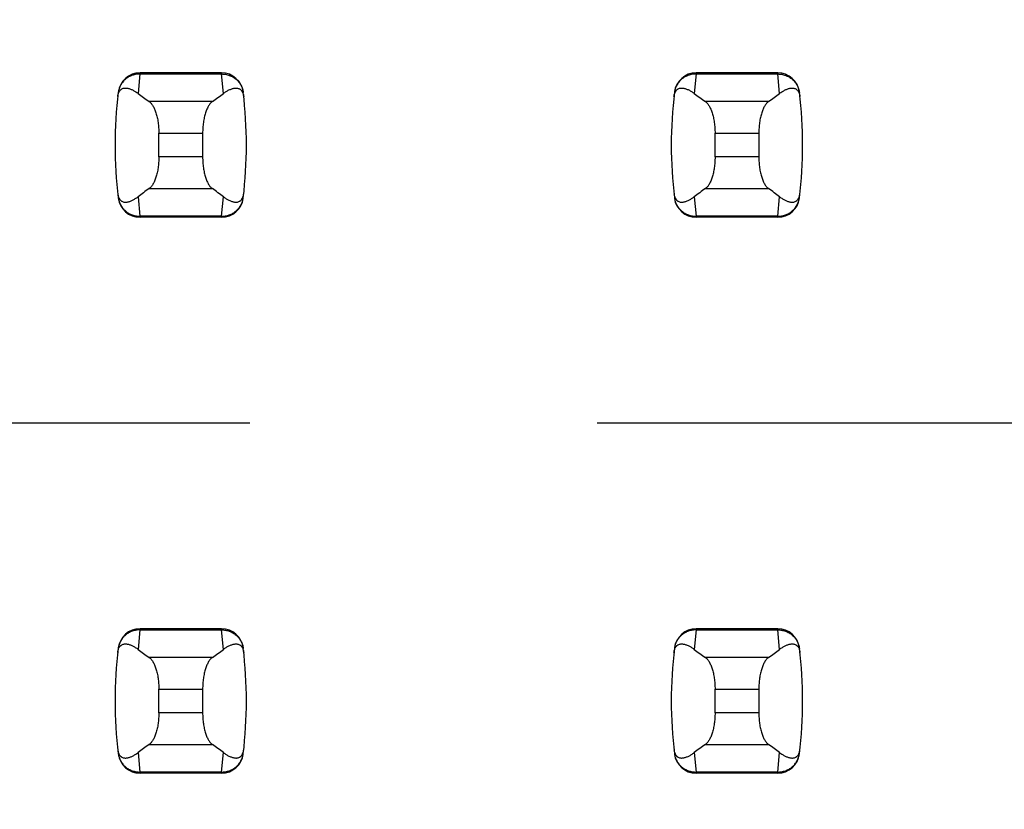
# Model space of a CAD drawing. Header units: inches. Extents: x 0.2 to 16.8, y 0.2 to 10.8.
# Tile 34 of 77: x 3.644 to 3.822, y 5.396 to 5.538. Entities that reach past the tile are written whole.
import ezdxf

# ---------------------------------------------------------------- set-up
doc = ezdxf.new("R2010")
doc.units = ezdxf.units.IN
doc.header["$LTSCALE"] = 0.935
doc.header["$MEASUREMENT"] = 0
doc.linetypes.add('CENTER', pattern=[0.6, 0.375, -0.075, 0.075, -0.075])
doc.layers.get('0').update_dxf_attribs({"linetype": 'CONTINUOUS'})
doc.layers.add('02___PRT_ALL_AXES', color=7, linetype='CONTINUOUS')
doc.layers.add('DIMENSIONS', color=7, linetype='CONTINUOUS')
doc.styles.get("Standard").update_dxf_attribs({"font": 'txt', "width": 0.8})
doc.dimstyles.new('DIMSTYLE_1', dxfattribs={"dimtxt": 0.125, "dimasz": 0.18, "dimexe": 0.18, "dimexo": 0.0625, "dimgap": 0.09, "dimtad": 0, "dimtih": 1, "dimtoh": 1, "dimzin": 4, "dimdsep": 46, "dimtxsty": 'STANDARD', "dimblk": '_FILLED', "dimblk1": '_FILLED', "dimblk2": '_FILLED', "dimcen": 0.09, "dimadec": 0, "dimazin": 0, "dimtp": 0.01, "dimtm": 0.01, "dimtfac": 1, "dimtofl": 0, "dimtmove": 0, "dimatfit": 3, "dimldrblk": '_FILLED', "dimfxl": 1, "dimtolj": 1, "dimtzin": 4, "dimarcsym": 0})

# ---------------------------------------------------------------- blocks, each defined once
blk = doc.blocks.new('*D16')
at = {"layer": 'DIMENSIONS', "color": 2, "linetype": 'CONTINUOUS'}
blk.add_line((3.6858398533, 5.4657078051), (3.025428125, 5.4657078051), dxfattribs=at)
at = {"layer": 'DIMENSIONS', "color": 2, "linetype": 'CONTINUOUS', "insert": (2.962928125, 5.5282078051), "char_height": 0.125, "width": 1.125, "attachment_point": 3, "line_spacing_factor": 0.9}
blk.add_mtext('2.30{\\Ftxt.shx;\\W1.000000;\\H0.125000; }[58.5]', dxfattribs=at)
blk = doc.blocks.new('_FILLED')
at = {"color": 0, "linetype": 'BYBLOCK'}
blk.add_solid([(0, 0), (-1, 0.1736111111), (-1, -0.1736111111)], dxfattribs=at)

msp = doc.modelspace()

# ---------------------------------------------------------------- linework, layer by layer
at = {"color": 9, "linetype": 'CONTINUOUS'}
for p, q in [((3.6661160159, 5.528700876), (3.6661078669, 5.5284996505)), ((3.6807638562, 5.528700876), (3.6807720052, 5.5284996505)), ((3.7661160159, 5.528700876), (3.7661078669, 5.5284996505)), ((3.7807638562, 5.528700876), (3.7807720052, 5.5284996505)), ((3.6661078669, 5.5284996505), (3.6657673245, 5.5249971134)), ((3.6661078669, 5.5284996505), (3.6807720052, 5.5284996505)), ((3.6811125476, 5.5249971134), (3.6807720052, 5.5284996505)), ((3.7661078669, 5.5284996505), (3.7657673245, 5.5249971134)), ((3.7661078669, 5.5284996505), (3.7807720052, 5.5284996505)), ((3.7811125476, 5.5249971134), (3.7807720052, 5.5284996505)), ((3.6791194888, 5.5235441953), (3.6677603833, 5.5235441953)), ((3.7791194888, 5.5235441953), (3.7677603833, 5.5235441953)), ((3.6695029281, 5.5178399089), (3.6773769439, 5.5178399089)), ((3.7695029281, 5.5178399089), (3.7773769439, 5.5178399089)), ((3.6773769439, 5.5135775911), (3.6695029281, 5.5135775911)), ((3.7773769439, 5.5135775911), (3.7695029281, 5.5135775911)), ((3.6677603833, 5.5078733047), (3.6791194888, 5.5078733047)), ((3.7677603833, 5.5078733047), (3.7791194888, 5.5078733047)), ((3.6657673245, 5.5064203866), (3.6661078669, 5.5029178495)), ((3.6807720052, 5.5029178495), (3.6811125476, 5.5064203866)), ((3.7657673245, 5.5064203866), (3.7661078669, 5.5029178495)), ((3.7807720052, 5.5029178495), (3.7811125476, 5.5064203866)), ((3.6661078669, 5.5029178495), (3.6661160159, 5.502716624)), ((3.6807720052, 5.5029178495), (3.6661078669, 5.5029178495)), ((3.6807720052, 5.5029178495), (3.6807638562, 5.502716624)), ((3.7661078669, 5.5029178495), (3.7661160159, 5.502716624)), ((3.7807720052, 5.5029178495), (3.7661078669, 5.5029178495)), ((3.7807720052, 5.5029178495), (3.7807638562, 5.502716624)), ((3.6661078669, 5.4284996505), (3.6657673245, 5.4249971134)), ((3.6661160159, 5.428700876), (3.6661078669, 5.4284996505)), ((3.6661078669, 5.4284996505), (3.6807720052, 5.4284996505)), ((3.6807638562, 5.428700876), (3.6807720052, 5.4284996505)), ((3.6811125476, 5.4249971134), (3.6807720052, 5.4284996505)), ((3.7661078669, 5.4284996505), (3.7657673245, 5.4249971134)), ((3.7661160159, 5.428700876), (3.7661078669, 5.4284996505)), ((3.7661078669, 5.4284996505), (3.7807720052, 5.4284996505)), ((3.7807638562, 5.428700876), (3.7807720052, 5.4284996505)), ((3.7811125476, 5.4249971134), (3.7807720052, 5.4284996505)), ((3.6791194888, 5.4235441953), (3.6677603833, 5.4235441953)), ((3.7791194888, 5.4235441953), (3.7677603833, 5.4235441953)), ((3.6695029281, 5.4178399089), (3.6773769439, 5.4178399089)), ((3.7695029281, 5.4178399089), (3.7773769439, 5.4178399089)), ((3.6773769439, 5.4135775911), (3.6695029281, 5.4135775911)), ((3.7773769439, 5.4135775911), (3.7695029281, 5.4135775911)), ((3.6677603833, 5.4078733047), (3.6791194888, 5.4078733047)), ((3.7677603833, 5.4078733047), (3.7791194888, 5.4078733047)), ((3.6657673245, 5.4064203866), (3.6661078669, 5.4029178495)), ((3.6807720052, 5.4029178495), (3.6811125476, 5.4064203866)), ((3.7657673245, 5.4064203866), (3.7661078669, 5.4029178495)), ((3.7807720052, 5.4029178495), (3.7811125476, 5.4064203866)), ((3.6661078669, 5.4029178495), (3.6661160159, 5.402716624)), ((3.6807720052, 5.4029178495), (3.6661078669, 5.4029178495)), ((3.6807720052, 5.4029178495), (3.6807638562, 5.402716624)), ((3.7807720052, 5.4029178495), (3.7661078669, 5.4029178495)), ((3.7661078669, 5.4029178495), (3.7661160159, 5.402716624)), ((3.7807720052, 5.4029178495), (3.7807638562, 5.402716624))]:
    msp.add_line(p, q, dxfattribs=at)
at = {"color": 7, "linetype": 'CONTINUOUS'}
for p, q in [((3.6807638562, 5.528700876), (3.6661160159, 5.528700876)), ((3.7807638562, 5.528700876), (3.7661160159, 5.528700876)), ((3.6622079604, 5.5252404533), (3.6621993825, 5.5251698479)), ((3.6846804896, 5.5251698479), (3.6846719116, 5.5252404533)), ((3.7622079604, 5.5252404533), (3.7621993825, 5.5251698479)), ((3.7846804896, 5.5251698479), (3.7846719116, 5.5252404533)), ((3.6695029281, 5.5135775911), (3.6695029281, 5.5178399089)), ((3.6773769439, 5.5178399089), (3.6773769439, 5.5135775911)), ((3.7695029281, 5.5135775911), (3.7695029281, 5.5178399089)), ((3.7773769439, 5.5178399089), (3.7773769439, 5.5135775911)), ((3.6621993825, 5.5062476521), (3.6622079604, 5.5061770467)), ((3.6846719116, 5.5061770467), (3.6846804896, 5.5062476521)), ((3.7621993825, 5.5062476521), (3.7622079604, 5.5061770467)), ((3.7846719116, 5.5061770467), (3.7846804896, 5.5062476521)), ((3.6807638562, 5.502716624), (3.6661160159, 5.502716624)), ((3.7807638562, 5.502716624), (3.7661160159, 5.502716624)), ((3.6807638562, 5.428700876), (3.6661160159, 5.428700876)), ((3.7807638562, 5.428700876), (3.7661160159, 5.428700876)), ((3.6622079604, 5.4252404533), (3.6621993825, 5.4251698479)), ((3.6846804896, 5.4251698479), (3.6846719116, 5.4252404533)), ((3.7622079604, 5.4252404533), (3.7621993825, 5.4251698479)), ((3.7846804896, 5.4251698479), (3.7846719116, 5.4252404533)), ((3.6695029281, 5.4135775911), (3.6695029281, 5.4178399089)), ((3.6773769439, 5.4178399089), (3.6773769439, 5.4135775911)), ((3.7695029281, 5.4135775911), (3.7695029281, 5.4178399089)), ((3.7773769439, 5.4178399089), (3.7773769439, 5.4135775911)), ((3.6621993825, 5.4062476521), (3.6622079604, 5.4061770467)), ((3.6846719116, 5.4061770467), (3.6846804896, 5.4062476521)), ((3.7621993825, 5.4062476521), (3.7622079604, 5.4061770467)), ((3.7846719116, 5.4061770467), (3.7846804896, 5.4062476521)), ((3.6807638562, 5.402716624), (3.6661160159, 5.402716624)), ((3.7807638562, 5.402716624), (3.7661160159, 5.402716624))]:
    msp.add_line(p, q, dxfattribs=at)
for centre, radius, start, end in [((3.6661160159, 5.5247638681), 0.0039370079, 90, 173.0471431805), ((3.6807638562, 5.5247638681), 0.0039370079, 6.9528568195, 90), ((3.7661160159, 5.5247638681), 0.0039370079, 90, 173.0471431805), ((3.7807638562, 5.5247638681), 0.0039370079, 6.9528568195, 90), ((3.7403690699, 5.51570875), 0.0787401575, 173.0988974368, 186.9011025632), ((3.6065108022, 5.51570875), 0.0787401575, 353.0988974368, 6.9011025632), ((3.8403690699, 5.51570875), 0.0787401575, 173.0988974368, 186.9011025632), ((3.7065108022, 5.51570875), 0.0787401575, 353.0988974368, 6.9011025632), ((3.6661160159, 5.5066536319), 0.0039370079, 186.9528568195, 270), ((3.6807638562, 5.5066536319), 0.0039370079, 270, 353.0471431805), ((3.7661160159, 5.5066536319), 0.0039370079, 186.9528568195, 270), ((3.7807638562, 5.5066536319), 0.0039370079, 270, 353.0471431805), ((3.6661160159, 5.4247638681), 0.0039370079, 90, 173.0471431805), ((3.6807638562, 5.4247638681), 0.0039370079, 6.9528568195, 90), ((3.7661160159, 5.4247638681), 0.0039370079, 90, 173.0471431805), ((3.7807638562, 5.4247638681), 0.0039370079, 6.9528568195, 90), ((3.7403690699, 5.41570875), 0.0787401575, 173.0988974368, 186.9011025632), ((3.6065108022, 5.41570875), 0.0787401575, 353.0988974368, 6.9011025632), ((3.8403690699, 5.41570875), 0.0787401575, 173.0988974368, 186.9011025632), ((3.7065108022, 5.41570875), 0.0787401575, 353.0988974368, 6.9011025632), ((3.6661160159, 5.4066536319), 0.0039370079, 186.9528568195, 270), ((3.6807638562, 5.4066536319), 0.0039370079, 270, 353.0471431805), ((3.7661160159, 5.4066536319), 0.0039370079, 186.9528568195, 270), ((3.7807638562, 5.4066536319), 0.0039370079, 270, 353.0471431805)]:
    msp.add_arc(centre, radius, start, end, dxfattribs=at)
for centre, major_axis, start_param, end_param in [((3.8515085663, 5.5424658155), (0.1968503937, 0), -2.8040324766, -2.7746840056), ((3.4953713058, 5.5424658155), (0.1968503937, 0), -0.366908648, -0.3375601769), ((3.9515085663, 5.5424658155), (0.1968503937, 0), -2.8040324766, -2.7746840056), ((3.5953713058, 5.5424658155), (0.1968503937, 0), -0.366908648, -0.3375601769), ((3.8515085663, 5.4889516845), (0.1968503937, -0), 2.7746840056, 2.8040324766), ((3.4953713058, 5.4889516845), (0.1968503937, -0), 0.3375601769, 0.366908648), ((3.9515085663, 5.4889516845), (0.1968503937, -0), 2.7746840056, 2.8040324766), ((3.5953713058, 5.4889516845), (0.1968503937, -0), 0.3375601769, 0.366908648), ((3.8515085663, 5.4424658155), (0.1968503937, 0), -2.8040324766, -2.7746840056), ((3.4953713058, 5.4424658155), (0.1968503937, 0), -0.366908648, -0.3375601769), ((3.9515085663, 5.4424658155), (0.1968503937, 0), -2.8040324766, -2.7746840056), ((3.5953713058, 5.4424658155), (0.1968503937, 0), -0.366908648, -0.3375601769), ((3.8515085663, 5.3889516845), (0.1968503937, -0), 2.7746840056, 2.8040324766), ((3.4953713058, 5.3889516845), (0.1968503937, -0), 0.3375601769, 0.366908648), ((3.9515085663, 5.3889516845), (0.1968503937, -0), 2.7746840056, 2.8040324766), ((3.5953713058, 5.3889516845), (0.1968503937, -0), 0.3375601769, 0.366908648)]:
    msp.add_ellipse(centre, major_axis=major_axis, ratio=0.2679491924, start_param=start_param, end_param=end_param, dxfattribs=at)
at = {"color": 9, "linetype": 'CONTINUOUS'}
for points, knots in [([(3.6661078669, 5.5284996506), (3.6658700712, 5.5285006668), (3.6653941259, 5.528460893), (3.6647033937, 5.5282797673), (3.6640578, 5.5279821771), (3.6634786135, 5.5275766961), (3.662988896, 5.5270725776), (3.6626016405, 5.5264908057), (3.6623284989, 5.525850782), (3.6622278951, 5.5253981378), (3.6621993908, 5.5251699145)], [0, 0, 0, 0, 0.1271704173, 0.2539001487, 0.3800501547, 0.505356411, 0.6298526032, 0.7537175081, 0.877001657, 1, 1, 1, 1]), ([(3.6807720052, 5.5284996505), (3.6810097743, 5.5285015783), (3.68148596, 5.5284620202), (3.682176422, 5.5282795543), (3.6828220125, 5.5279819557), (3.6834013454, 5.5275767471), (3.6838908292, 5.5270724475), (3.6842780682, 5.5264906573), (3.6845524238, 5.5258510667), (3.6846528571, 5.5253981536), (3.6846804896, 5.5251698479)], [0, 0, 0, 0, 0.1271521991, 0.2539158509, 0.3800860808, 0.5053558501, 0.629815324, 0.7537012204, 0.8770215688, 1, 1, 1, 1]), ([(3.7661078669, 5.5284996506), (3.7658700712, 5.5285006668), (3.7653941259, 5.528460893), (3.7647033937, 5.5282797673), (3.7640578, 5.5279821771), (3.7634786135, 5.5275766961), (3.762988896, 5.5270725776), (3.7626016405, 5.5264908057), (3.7623284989, 5.525850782), (3.7622278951, 5.5253981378), (3.7621993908, 5.5251699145)], [0, 0, 0, 0, 0.1271704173, 0.2539001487, 0.3800501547, 0.505356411, 0.6298526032, 0.7537175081, 0.877001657, 1, 1, 1, 1]), ([(3.7807720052, 5.5284996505), (3.7810097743, 5.5285015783), (3.78148596, 5.5284620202), (3.782176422, 5.5282795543), (3.7828220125, 5.5279819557), (3.7834013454, 5.5275767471), (3.7838908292, 5.5270724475), (3.7842780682, 5.5264906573), (3.7845524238, 5.5258510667), (3.7846528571, 5.5253981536), (3.7846804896, 5.5251698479)], [0, 0, 0, 0, 0.1271521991, 0.2539158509, 0.3800860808, 0.5053558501, 0.629815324, 0.7537012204, 0.8770215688, 1, 1, 1, 1]), ([(3.6621993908, 5.5062475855), (3.6622279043, 5.5060193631), (3.6623285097, 5.5055667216), (3.6626016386, 5.5049266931), (3.6629888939, 5.504344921), (3.6634786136, 5.5038408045), (3.6640578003, 5.5034353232), (3.6647033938, 5.5031377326), (3.6653941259, 5.502956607), (3.6658700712, 5.5029168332), (3.6661078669, 5.5029178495)], [0, 0, 0, 0, 0.1229985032, 0.2462822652, 0.3701470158, 0.4946434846, 0.61994985, 0.7460997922, 0.8728295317, 1, 1, 1, 1]), ([(3.6807720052, 5.5029178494), (3.6810097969, 5.5029168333), (3.6814857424, 5.5029566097), (3.6821764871, 5.5031377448), (3.682822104, 5.5034352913), (3.6834012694, 5.5038407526), (3.6838907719, 5.5043450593), (3.6842780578, 5.5049268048), (3.6845524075, 5.505566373), (3.6846528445, 5.5060192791), (3.6846804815, 5.5062475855)], [0, 0, 0, 0, 0.1271655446, 0.2538944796, 0.3800505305, 0.5053463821, 0.6298162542, 0.753695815, 0.8770168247, 1, 1, 1, 1]), ([(3.7621993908, 5.5062475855), (3.7622279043, 5.5060193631), (3.7623285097, 5.5055667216), (3.7626016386, 5.5049266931), (3.7629888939, 5.504344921), (3.7634786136, 5.5038408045), (3.7640578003, 5.5034353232), (3.7647033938, 5.5031377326), (3.7653941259, 5.502956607), (3.7658700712, 5.5029168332), (3.7661078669, 5.5029178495)], [0, 0, 0, 0, 0.1229985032, 0.2462822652, 0.3701470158, 0.4946434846, 0.61994985, 0.7460997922, 0.8728295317, 1, 1, 1, 1]), ([(3.7807720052, 5.5029178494), (3.7810097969, 5.5029168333), (3.7814857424, 5.5029566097), (3.7821764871, 5.5031377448), (3.782822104, 5.5034352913), (3.7834012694, 5.5038407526), (3.7838907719, 5.5043450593), (3.7842780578, 5.5049268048), (3.7845524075, 5.505566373), (3.7846528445, 5.5060192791), (3.7846804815, 5.5062475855)], [0, 0, 0, 0, 0.1271655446, 0.2538944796, 0.3800505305, 0.5053463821, 0.6298162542, 0.753695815, 0.8770168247, 1, 1, 1, 1]), ([(3.6661078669, 5.4284996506), (3.6658700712, 5.4285006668), (3.6653941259, 5.428460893), (3.6647033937, 5.4282797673), (3.6640578, 5.4279821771), (3.6634786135, 5.4275766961), (3.662988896, 5.4270725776), (3.6626016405, 5.4264908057), (3.6623284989, 5.425850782), (3.6622278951, 5.4253981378), (3.6621993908, 5.4251699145)], [0, 0, 0, 0, 0.1271704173, 0.2539001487, 0.3800501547, 0.505356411, 0.6298526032, 0.7537175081, 0.877001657, 1, 1, 1, 1]), ([(3.6807720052, 5.4284996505), (3.6810097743, 5.4285015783), (3.68148596, 5.4284620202), (3.682176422, 5.4282795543), (3.6828220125, 5.4279819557), (3.6834013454, 5.4275767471), (3.6838908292, 5.4270724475), (3.6842780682, 5.4264906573), (3.6845524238, 5.4258510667), (3.6846528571, 5.4253981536), (3.6846804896, 5.4251698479)], [0, 0, 0, 0, 0.1271521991, 0.2539158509, 0.3800860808, 0.5053558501, 0.629815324, 0.7537012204, 0.8770215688, 1, 1, 1, 1]), ([(3.7661078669, 5.4284996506), (3.7658700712, 5.4285006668), (3.7653941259, 5.428460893), (3.7647033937, 5.4282797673), (3.7640578, 5.4279821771), (3.7634786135, 5.4275766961), (3.762988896, 5.4270725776), (3.7626016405, 5.4264908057), (3.7623284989, 5.425850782), (3.7622278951, 5.4253981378), (3.7621993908, 5.4251699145)], [0, 0, 0, 0, 0.1271704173, 0.2539001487, 0.3800501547, 0.505356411, 0.6298526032, 0.7537175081, 0.877001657, 1, 1, 1, 1]), ([(3.7807720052, 5.4284996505), (3.7810097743, 5.4285015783), (3.78148596, 5.4284620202), (3.782176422, 5.4282795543), (3.7828220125, 5.4279819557), (3.7834013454, 5.4275767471), (3.7838908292, 5.4270724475), (3.7842780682, 5.4264906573), (3.7845524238, 5.4258510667), (3.7846528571, 5.4253981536), (3.7846804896, 5.4251698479)], [0, 0, 0, 0, 0.1271521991, 0.2539158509, 0.3800860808, 0.5053558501, 0.629815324, 0.7537012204, 0.8770215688, 1, 1, 1, 1]), ([(3.6621993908, 5.4062475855), (3.6622279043, 5.4060193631), (3.6623285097, 5.4055667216), (3.6626016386, 5.4049266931), (3.6629888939, 5.404344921), (3.6634786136, 5.4038408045), (3.6640578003, 5.4034353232), (3.6647033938, 5.4031377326), (3.6653941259, 5.402956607), (3.6658700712, 5.4029168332), (3.6661078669, 5.4029178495)], [0, 0, 0, 0, 0.1229985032, 0.2462822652, 0.3701470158, 0.4946434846, 0.61994985, 0.7460997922, 0.8728295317, 1, 1, 1, 1]), ([(3.6807720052, 5.4029178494), (3.6810097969, 5.4029168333), (3.6814857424, 5.4029566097), (3.6821764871, 5.4031377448), (3.682822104, 5.4034352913), (3.6834012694, 5.4038407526), (3.6838907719, 5.4043450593), (3.6842780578, 5.4049268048), (3.6845524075, 5.405566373), (3.6846528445, 5.4060192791), (3.6846804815, 5.4062475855)], [0, 0, 0, 0, 0.1271655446, 0.2538944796, 0.3800505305, 0.5053463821, 0.6298162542, 0.753695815, 0.8770168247, 1, 1, 1, 1]), ([(3.7621993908, 5.4062475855), (3.7622279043, 5.4060193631), (3.7623285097, 5.4055667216), (3.7626016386, 5.4049266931), (3.7629888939, 5.404344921), (3.7634786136, 5.4038408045), (3.7640578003, 5.4034353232), (3.7647033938, 5.4031377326), (3.7653941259, 5.402956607), (3.7658700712, 5.4029168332), (3.7661078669, 5.4029178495)], [0, 0, 0, 0, 0.1229985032, 0.2462822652, 0.3701470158, 0.4946434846, 0.61994985, 0.7460997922, 0.8728295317, 1, 1, 1, 1]), ([(3.7807720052, 5.4029178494), (3.7810097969, 5.4029168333), (3.7814857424, 5.4029566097), (3.7821764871, 5.4031377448), (3.782822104, 5.4034352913), (3.7834012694, 5.4038407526), (3.7838907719, 5.4043450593), (3.7842780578, 5.4049268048), (3.7845524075, 5.405566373), (3.7846528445, 5.4060192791), (3.7846804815, 5.4062475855)], [0, 0, 0, 0, 0.1271655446, 0.2538944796, 0.3800505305, 0.5053463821, 0.6298162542, 0.753695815, 0.8770168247, 1, 1, 1, 1])]:
    msp.add_open_spline(points, degree=3, knots=knots, dxfattribs=at)
at = {"color": 7, "linetype": 'CONTINUOUS'}
for points, knots in [([(3.6621152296, 5.5244465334), (3.6621281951, 5.524558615), (3.6621620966, 5.5247627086), (3.6622587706, 5.5250976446), (3.6623872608, 5.5253637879), (3.6625393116, 5.5255617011), (3.6626474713, 5.5256709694), (3.6627577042, 5.5257581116), (3.6629035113, 5.5258480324), (3.6630926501, 5.5259255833), (3.663326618, 5.525971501), (3.6635622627, 5.5259788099), (3.663799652, 5.5259554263), (3.6640390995, 5.5259060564), (3.6642806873, 5.5258337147), (3.6645243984, 5.5257404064), (3.6647701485, 5.5256275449), (3.6650178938, 5.5254962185), (3.6653568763, 5.5252936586), (3.6656043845, 5.5251207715), (3.6657673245, 5.5249971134)], [0, 0, 0, 0, 0.0706107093, 0.1290975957, 0.2179131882, 0.2532972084, 0.2849105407, 0.3138845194, 0.3410235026, 0.3919186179, 0.4408048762, 0.4894744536, 0.5389424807, 0.5897603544, 0.642245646, 0.6965965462, 0.7529450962, 0.8113823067, 0.8719884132, 1, 1, 1, 1]), ([(3.6811125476, 5.5249971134), (3.6812755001, 5.5251207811), (3.6815995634, 5.5253471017), (3.6820218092, 5.5255871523), (3.6823555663, 5.525740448), (3.6825992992, 5.5258337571), (3.6828409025, 5.5259061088), (3.6830803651, 5.525955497), (3.6833177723, 5.5259788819), (3.6835534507, 5.5259715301), (3.6837874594, 5.5259253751), (3.6839765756, 5.5258474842), (3.6841223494, 5.525757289), (3.6842325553, 5.5256699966), (3.6843406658, 5.52556074), (3.6844926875, 5.5253634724), (3.6846217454, 5.5250982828), (3.6847186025, 5.5247635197), (3.6847520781, 5.5245590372), (3.6847646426, 5.5244465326)], [0, 0, 0, 0, 0.1280284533, 0.2470469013, 0.3034021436, 0.3577597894, 0.4102519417, 0.4610765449, 0.510550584, 0.5592265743, 0.6081269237, 0.6590555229, 0.686218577, 0.7152146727, 0.7468335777, 0.7821728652, 0.8707184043, 0.9291508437, 1, 1, 1, 1]), ([(3.7621152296, 5.5244465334), (3.7621281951, 5.524558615), (3.7621620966, 5.5247627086), (3.7622587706, 5.5250976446), (3.7623872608, 5.5253637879), (3.7625393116, 5.5255617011), (3.7626474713, 5.5256709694), (3.7627577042, 5.5257581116), (3.7629035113, 5.5258480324), (3.7630926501, 5.5259255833), (3.763326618, 5.525971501), (3.7635622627, 5.5259788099), (3.763799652, 5.5259554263), (3.7640390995, 5.5259060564), (3.7642806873, 5.5258337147), (3.7645243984, 5.5257404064), (3.7647701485, 5.5256275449), (3.7650178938, 5.5254962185), (3.7653568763, 5.5252936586), (3.7656043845, 5.5251207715), (3.7657673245, 5.5249971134)], [0, 0, 0, 0, 0.0706107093, 0.1290975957, 0.2179131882, 0.2532972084, 0.2849105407, 0.3138845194, 0.3410235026, 0.3919186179, 0.4408048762, 0.4894744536, 0.5389424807, 0.5897603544, 0.642245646, 0.6965965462, 0.7529450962, 0.8113823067, 0.8719884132, 1, 1, 1, 1]), ([(3.7811125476, 5.5249971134), (3.7812755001, 5.5251207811), (3.7815995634, 5.5253471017), (3.7820218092, 5.5255871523), (3.7823555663, 5.525740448), (3.7825992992, 5.5258337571), (3.7828409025, 5.5259061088), (3.7830803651, 5.525955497), (3.7833177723, 5.5259788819), (3.7835534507, 5.5259715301), (3.7837874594, 5.5259253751), (3.7839765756, 5.5258474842), (3.7841223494, 5.525757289), (3.7842325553, 5.5256699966), (3.7843406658, 5.52556074), (3.7844926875, 5.5253634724), (3.7846217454, 5.5250982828), (3.7847186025, 5.5247635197), (3.7847520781, 5.5245590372), (3.7847646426, 5.5244465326)], [0, 0, 0, 0, 0.1280284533, 0.2470469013, 0.3034021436, 0.3577597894, 0.4102519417, 0.4610765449, 0.510550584, 0.5592265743, 0.6081269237, 0.6590555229, 0.686218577, 0.7152146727, 0.7468335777, 0.7821728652, 0.8707184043, 0.9291508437, 1, 1, 1, 1]), ([(3.6677603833, 5.5235441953), (3.6678208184, 5.5235020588), (3.6679409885, 5.5234040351), (3.6681097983, 5.5232284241), (3.6682741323, 5.5230185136), (3.6684329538, 5.5227751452), (3.6685852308, 5.5224992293), (3.6687298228, 5.5221919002), (3.6688655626, 5.5218545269), (3.6689912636, 5.5214887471), (3.6691057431, 5.5210964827), (3.6692445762, 5.5205299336), (3.6693520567, 5.5199330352), (3.6694290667, 5.5193127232), (3.6694859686, 5.518663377), (3.6695029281, 5.5181703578), (3.6695029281, 5.5178399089)], [0, 0, 0, 0, 0.0360580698, 0.075631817, 0.1189997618, 0.1663380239, 0.2177153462, 0.2731190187, 0.3324672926, 0.3956112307, 0.4623418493, 0.5323898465, 0.6810284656, 0.7588186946, 0.8382696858, 1, 1, 1, 1]), ([(3.6791194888, 5.5235441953), (3.6790590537, 5.5235020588), (3.6789388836, 5.5234040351), (3.6787700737, 5.5232284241), (3.6786057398, 5.5230185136), (3.6784469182, 5.5227751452), (3.6782946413, 5.5224992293), (3.6781500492, 5.5221919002), (3.6780143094, 5.5218545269), (3.6778886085, 5.5214887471), (3.677774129, 5.5210964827), (3.6776352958, 5.5205299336), (3.6775278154, 5.5199330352), (3.6774508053, 5.5193127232), (3.6773939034, 5.518663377), (3.6773769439, 5.5181703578), (3.6773769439, 5.5178399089)], [0, 0, 0, 0, 0.0360580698, 0.075631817, 0.1189997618, 0.1663380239, 0.2177153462, 0.2731190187, 0.3324672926, 0.3956112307, 0.4623418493, 0.5323898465, 0.6810284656, 0.7588186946, 0.8382696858, 1, 1, 1, 1]), ([(3.7677603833, 5.5235441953), (3.7678208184, 5.5235020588), (3.7679409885, 5.5234040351), (3.7681097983, 5.5232284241), (3.7682741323, 5.5230185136), (3.7684329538, 5.5227751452), (3.7685852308, 5.5224992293), (3.7687298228, 5.5221919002), (3.7688655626, 5.5218545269), (3.7689912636, 5.5214887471), (3.7691057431, 5.5210964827), (3.7692445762, 5.5205299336), (3.7693520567, 5.5199330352), (3.7694290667, 5.5193127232), (3.7694859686, 5.518663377), (3.7695029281, 5.5181703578), (3.7695029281, 5.5178399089)], [0, 0, 0, 0, 0.0360580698, 0.075631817, 0.1189997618, 0.1663380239, 0.2177153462, 0.2731190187, 0.3324672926, 0.3956112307, 0.4623418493, 0.5323898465, 0.6810284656, 0.7588186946, 0.8382696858, 1, 1, 1, 1]), ([(3.7791194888, 5.5235441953), (3.7790590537, 5.5235020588), (3.7789388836, 5.5234040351), (3.7787700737, 5.5232284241), (3.7786057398, 5.5230185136), (3.7784469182, 5.5227751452), (3.7782946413, 5.5224992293), (3.7781500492, 5.5221919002), (3.7780143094, 5.5218545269), (3.7778886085, 5.5214887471), (3.777774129, 5.5210964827), (3.7776352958, 5.5205299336), (3.7775278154, 5.5199330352), (3.7774508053, 5.5193127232), (3.7773939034, 5.518663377), (3.7773769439, 5.5181703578), (3.7773769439, 5.5178399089)], [0, 0, 0, 0, 0.0360580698, 0.075631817, 0.1189997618, 0.1663380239, 0.2177153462, 0.2731190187, 0.3324672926, 0.3956112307, 0.4623418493, 0.5323898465, 0.6810284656, 0.7588186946, 0.8382696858, 1, 1, 1, 1]), ([(3.6695029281, 5.5135775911), (3.6695029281, 5.5132471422), (3.6694859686, 5.512754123), (3.6694290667, 5.5121047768), (3.6693520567, 5.5114844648), (3.6692445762, 5.5108875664), (3.6691057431, 5.5103210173), (3.6689912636, 5.5099287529), (3.6688655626, 5.5095629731), (3.6687298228, 5.5092255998), (3.6685852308, 5.5089182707), (3.6684329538, 5.5086423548), (3.6682741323, 5.5083989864), (3.6681097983, 5.5081890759), (3.6679409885, 5.5080134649), (3.6678208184, 5.5079154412), (3.6677603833, 5.5078733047)], [0, 0, 0, 0, 0.1617303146, 0.2411813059, 0.3189715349, 0.4676101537, 0.537658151, 0.6043887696, 0.6675327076, 0.7268809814, 0.782284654, 0.8336619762, 0.8810002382, 0.924368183, 0.9639419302, 1, 1, 1, 1]), ([(3.6773769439, 5.5135775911), (3.6773769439, 5.5132471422), (3.6773939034, 5.512754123), (3.6774508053, 5.5121047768), (3.6775278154, 5.5114844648), (3.6776352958, 5.5108875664), (3.677774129, 5.5103210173), (3.6778886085, 5.5099287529), (3.6780143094, 5.5095629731), (3.6781500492, 5.5092255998), (3.6782946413, 5.5089182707), (3.6784469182, 5.5086423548), (3.6786057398, 5.5083989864), (3.6787700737, 5.5081890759), (3.6789388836, 5.5080134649), (3.6790590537, 5.5079154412), (3.6791194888, 5.5078733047)], [0, 0, 0, 0, 0.1617303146, 0.2411813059, 0.3189715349, 0.4676101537, 0.537658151, 0.6043887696, 0.6675327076, 0.7268809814, 0.782284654, 0.8336619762, 0.8810002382, 0.924368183, 0.9639419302, 1, 1, 1, 1]), ([(3.7695029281, 5.5135775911), (3.7695029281, 5.5132471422), (3.7694859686, 5.512754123), (3.7694290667, 5.5121047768), (3.7693520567, 5.5114844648), (3.7692445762, 5.5108875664), (3.7691057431, 5.5103210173), (3.7689912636, 5.5099287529), (3.7688655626, 5.5095629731), (3.7687298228, 5.5092255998), (3.7685852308, 5.5089182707), (3.7684329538, 5.5086423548), (3.7682741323, 5.5083989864), (3.7681097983, 5.5081890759), (3.7679409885, 5.5080134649), (3.7678208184, 5.5079154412), (3.7677603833, 5.5078733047)], [0, 0, 0, 0, 0.1617303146, 0.2411813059, 0.3189715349, 0.4676101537, 0.537658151, 0.6043887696, 0.6675327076, 0.7268809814, 0.782284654, 0.8336619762, 0.8810002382, 0.924368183, 0.9639419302, 1, 1, 1, 1]), ([(3.7773769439, 5.5135775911), (3.7773769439, 5.5132471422), (3.7773939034, 5.512754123), (3.7774508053, 5.5121047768), (3.7775278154, 5.5114844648), (3.7776352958, 5.5108875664), (3.777774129, 5.5103210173), (3.7778886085, 5.5099287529), (3.7780143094, 5.5095629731), (3.7781500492, 5.5092255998), (3.7782946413, 5.5089182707), (3.7784469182, 5.5086423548), (3.7786057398, 5.5083989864), (3.7787700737, 5.5081890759), (3.7789388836, 5.5080134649), (3.7790590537, 5.5079154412), (3.7791194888, 5.5078733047)], [0, 0, 0, 0, 0.1617303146, 0.2411813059, 0.3189715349, 0.4676101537, 0.537658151, 0.6043887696, 0.6675327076, 0.7268809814, 0.782284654, 0.8336619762, 0.8810002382, 0.924368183, 0.9639419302, 1, 1, 1, 1]), ([(3.6621152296, 5.5069709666), (3.6621281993, 5.5068588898), (3.6621621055, 5.5066548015), (3.6622587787, 5.5063198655), (3.6623872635, 5.5060537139), (3.662539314, 5.5058557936), (3.6626474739, 5.505746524), (3.662757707, 5.5056593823), (3.6629035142, 5.5055694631), (3.6630926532, 5.5054919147), (3.6633266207, 5.5054459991), (3.663562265, 5.5054386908), (3.663799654, 5.5054620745), (3.6640391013, 5.5055114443), (3.6642806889, 5.5055837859), (3.6645243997, 5.5056770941), (3.6647701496, 5.5057899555), (3.6650178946, 5.505921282), (3.6653568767, 5.5061238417), (3.6656043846, 5.5062967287), (3.6657673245, 5.5064203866)], [0, 0, 0, 0, 0.0706080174, 0.1290951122, 0.2179133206, 0.2532979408, 0.2849113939, 0.3138853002, 0.3410241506, 0.3919190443, 0.4408052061, 0.4894747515, 0.5389427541, 0.5897605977, 0.6422458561, 0.696596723, 0.7529452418, 0.8113824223, 0.8719884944, 1, 1, 1, 1]), ([(3.6811125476, 5.5064203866), (3.681275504, 5.5062967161), (3.6815995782, 5.5060703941), (3.6820218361, 5.5058303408), (3.6823556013, 5.5056770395), (3.68259934, 5.5055837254), (3.6828409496, 5.505511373), (3.6830804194, 5.5054619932), (3.6833178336, 5.5054386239), (3.6835535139, 5.5054459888), (3.6837875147, 5.5054921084), (3.6839766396, 5.5055698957), (3.6841224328, 5.5056599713), (3.6842326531, 5.5057471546), (3.6843407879, 5.5058563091), (3.6844928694, 5.5060535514), (3.6846218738, 5.5063188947), (3.6847186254, 5.50665384), (3.684752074, 5.5068584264), (3.6847646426, 5.5069709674)], [0, 0, 0, 0, 0.1280244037, 0.2470392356, 0.3033929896, 0.3577492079, 0.4102397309, 0.4610624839, 0.5105347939, 0.5592093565, 0.6081067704, 0.6590250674, 0.6861777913, 0.7151598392, 0.746762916, 0.7820914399, 0.8706624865, 0.9291317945, 1, 1, 1, 1]), ([(3.7621152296, 5.5069709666), (3.7621281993, 5.5068588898), (3.7621621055, 5.5066548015), (3.7622587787, 5.5063198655), (3.7623872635, 5.5060537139), (3.762539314, 5.5058557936), (3.7626474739, 5.505746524), (3.762757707, 5.5056593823), (3.7629035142, 5.5055694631), (3.7630926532, 5.5054919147), (3.7633266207, 5.5054459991), (3.763562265, 5.5054386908), (3.763799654, 5.5054620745), (3.7640391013, 5.5055114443), (3.7642806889, 5.5055837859), (3.7645243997, 5.5056770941), (3.7647701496, 5.5057899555), (3.7650178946, 5.505921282), (3.7653568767, 5.5061238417), (3.7656043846, 5.5062967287), (3.7657673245, 5.5064203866)], [0, 0, 0, 0, 0.0706080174, 0.1290951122, 0.2179133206, 0.2532979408, 0.2849113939, 0.3138853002, 0.3410241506, 0.3919190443, 0.4408052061, 0.4894747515, 0.5389427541, 0.5897605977, 0.6422458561, 0.696596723, 0.7529452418, 0.8113824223, 0.8719884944, 1, 1, 1, 1]), ([(3.7811125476, 5.5064203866), (3.781275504, 5.5062967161), (3.7815995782, 5.5060703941), (3.7820218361, 5.5058303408), (3.7823556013, 5.5056770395), (3.78259934, 5.5055837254), (3.7828409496, 5.505511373), (3.7830804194, 5.5054619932), (3.7833178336, 5.5054386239), (3.7835535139, 5.5054459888), (3.7837875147, 5.5054921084), (3.7839766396, 5.5055698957), (3.7841224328, 5.5056599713), (3.7842326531, 5.5057471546), (3.7843407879, 5.5058563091), (3.7844928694, 5.5060535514), (3.7846218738, 5.5063188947), (3.7847186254, 5.50665384), (3.784752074, 5.5068584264), (3.7847646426, 5.5069709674)], [0, 0, 0, 0, 0.1280244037, 0.2470392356, 0.3033929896, 0.3577492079, 0.4102397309, 0.4610624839, 0.5105347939, 0.5592093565, 0.6081067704, 0.6590250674, 0.6861777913, 0.7151598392, 0.746762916, 0.7820914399, 0.8706624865, 0.9291317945, 1, 1, 1, 1]), ([(3.6621152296, 5.4244465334), (3.6621281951, 5.424558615), (3.6621620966, 5.4247627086), (3.6622587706, 5.4250976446), (3.6623872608, 5.4253637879), (3.6625393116, 5.4255617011), (3.6626474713, 5.4256709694), (3.6627577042, 5.4257581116), (3.6629035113, 5.4258480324), (3.6630926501, 5.4259255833), (3.663326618, 5.425971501), (3.6635622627, 5.4259788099), (3.663799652, 5.4259554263), (3.6640390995, 5.4259060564), (3.6642806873, 5.4258337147), (3.6645243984, 5.4257404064), (3.6647701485, 5.4256275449), (3.6650178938, 5.4254962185), (3.6653568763, 5.4252936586), (3.6656043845, 5.4251207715), (3.6657673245, 5.4249971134)], [0, 0, 0, 0, 0.0706107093, 0.1290975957, 0.2179131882, 0.2532972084, 0.2849105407, 0.3138845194, 0.3410235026, 0.3919186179, 0.4408048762, 0.4894744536, 0.5389424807, 0.5897603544, 0.642245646, 0.6965965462, 0.7529450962, 0.8113823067, 0.8719884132, 1, 1, 1, 1]), ([(3.6811125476, 5.4249971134), (3.6812755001, 5.4251207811), (3.6815995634, 5.4253471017), (3.6820218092, 5.4255871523), (3.6823555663, 5.425740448), (3.6825992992, 5.4258337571), (3.6828409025, 5.4259061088), (3.6830803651, 5.425955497), (3.6833177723, 5.4259788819), (3.6835534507, 5.4259715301), (3.6837874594, 5.4259253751), (3.6839765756, 5.4258474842), (3.6841223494, 5.425757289), (3.6842325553, 5.4256699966), (3.6843406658, 5.42556074), (3.6844926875, 5.4253634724), (3.6846217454, 5.4250982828), (3.6847186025, 5.4247635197), (3.6847520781, 5.4245590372), (3.6847646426, 5.4244465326)], [0, 0, 0, 0, 0.1280284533, 0.2470469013, 0.3034021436, 0.3577597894, 0.4102519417, 0.4610765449, 0.510550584, 0.5592265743, 0.6081269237, 0.6590555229, 0.686218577, 0.7152146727, 0.7468335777, 0.7821728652, 0.8707184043, 0.9291508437, 1, 1, 1, 1]), ([(3.7621152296, 5.4244465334), (3.7621281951, 5.424558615), (3.7621620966, 5.4247627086), (3.7622587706, 5.4250976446), (3.7623872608, 5.4253637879), (3.7625393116, 5.4255617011), (3.7626474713, 5.4256709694), (3.7627577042, 5.4257581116), (3.7629035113, 5.4258480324), (3.7630926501, 5.4259255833), (3.763326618, 5.425971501), (3.7635622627, 5.4259788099), (3.763799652, 5.4259554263), (3.7640390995, 5.4259060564), (3.7642806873, 5.4258337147), (3.7645243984, 5.4257404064), (3.7647701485, 5.4256275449), (3.7650178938, 5.4254962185), (3.7653568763, 5.4252936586), (3.7656043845, 5.4251207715), (3.7657673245, 5.4249971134)], [0, 0, 0, 0, 0.0706107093, 0.1290975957, 0.2179131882, 0.2532972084, 0.2849105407, 0.3138845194, 0.3410235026, 0.3919186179, 0.4408048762, 0.4894744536, 0.5389424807, 0.5897603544, 0.642245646, 0.6965965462, 0.7529450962, 0.8113823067, 0.8719884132, 1, 1, 1, 1]), ([(3.7811125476, 5.4249971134), (3.7812755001, 5.4251207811), (3.7815995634, 5.4253471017), (3.7820218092, 5.4255871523), (3.7823555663, 5.425740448), (3.7825992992, 5.4258337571), (3.7828409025, 5.4259061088), (3.7830803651, 5.425955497), (3.7833177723, 5.4259788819), (3.7835534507, 5.4259715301), (3.7837874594, 5.4259253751), (3.7839765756, 5.4258474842), (3.7841223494, 5.425757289), (3.7842325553, 5.4256699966), (3.7843406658, 5.42556074), (3.7844926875, 5.4253634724), (3.7846217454, 5.4250982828), (3.7847186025, 5.4247635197), (3.7847520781, 5.4245590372), (3.7847646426, 5.4244465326)], [0, 0, 0, 0, 0.1280284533, 0.2470469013, 0.3034021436, 0.3577597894, 0.4102519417, 0.4610765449, 0.510550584, 0.5592265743, 0.6081269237, 0.6590555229, 0.686218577, 0.7152146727, 0.7468335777, 0.7821728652, 0.8707184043, 0.9291508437, 1, 1, 1, 1]), ([(3.6677603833, 5.4235441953), (3.6678208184, 5.4235020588), (3.6679409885, 5.4234040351), (3.6681097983, 5.4232284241), (3.6682741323, 5.4230185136), (3.6684329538, 5.4227751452), (3.6685852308, 5.4224992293), (3.6687298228, 5.4221919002), (3.6688655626, 5.4218545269), (3.6689912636, 5.4214887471), (3.6691057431, 5.4210964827), (3.6692445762, 5.4205299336), (3.6693520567, 5.4199330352), (3.6694290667, 5.4193127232), (3.6694859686, 5.418663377), (3.6695029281, 5.4181703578), (3.6695029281, 5.4178399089)], [0, 0, 0, 0, 0.0360580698, 0.075631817, 0.1189997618, 0.1663380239, 0.2177153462, 0.2731190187, 0.3324672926, 0.3956112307, 0.4623418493, 0.5323898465, 0.6810284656, 0.7588186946, 0.8382696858, 1, 1, 1, 1]), ([(3.6791194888, 5.4235441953), (3.6790590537, 5.4235020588), (3.6789388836, 5.4234040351), (3.6787700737, 5.4232284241), (3.6786057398, 5.4230185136), (3.6784469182, 5.4227751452), (3.6782946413, 5.4224992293), (3.6781500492, 5.4221919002), (3.6780143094, 5.4218545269), (3.6778886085, 5.4214887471), (3.677774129, 5.4210964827), (3.6776352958, 5.4205299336), (3.6775278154, 5.4199330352), (3.6774508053, 5.4193127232), (3.6773939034, 5.418663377), (3.6773769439, 5.4181703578), (3.6773769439, 5.4178399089)], [0, 0, 0, 0, 0.0360580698, 0.075631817, 0.1189997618, 0.1663380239, 0.2177153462, 0.2731190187, 0.3324672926, 0.3956112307, 0.4623418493, 0.5323898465, 0.6810284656, 0.7588186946, 0.8382696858, 1, 1, 1, 1]), ([(3.7677603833, 5.4235441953), (3.7678208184, 5.4235020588), (3.7679409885, 5.4234040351), (3.7681097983, 5.4232284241), (3.7682741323, 5.4230185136), (3.7684329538, 5.4227751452), (3.7685852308, 5.4224992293), (3.7687298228, 5.4221919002), (3.7688655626, 5.4218545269), (3.7689912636, 5.4214887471), (3.7691057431, 5.4210964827), (3.7692445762, 5.4205299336), (3.7693520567, 5.4199330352), (3.7694290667, 5.4193127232), (3.7694859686, 5.418663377), (3.7695029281, 5.4181703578), (3.7695029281, 5.4178399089)], [0, 0, 0, 0, 0.0360580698, 0.075631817, 0.1189997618, 0.1663380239, 0.2177153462, 0.2731190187, 0.3324672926, 0.3956112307, 0.4623418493, 0.5323898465, 0.6810284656, 0.7588186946, 0.8382696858, 1, 1, 1, 1]), ([(3.7791194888, 5.4235441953), (3.7790590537, 5.4235020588), (3.7789388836, 5.4234040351), (3.7787700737, 5.4232284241), (3.7786057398, 5.4230185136), (3.7784469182, 5.4227751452), (3.7782946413, 5.4224992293), (3.7781500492, 5.4221919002), (3.7780143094, 5.4218545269), (3.7778886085, 5.4214887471), (3.777774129, 5.4210964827), (3.7776352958, 5.4205299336), (3.7775278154, 5.4199330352), (3.7774508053, 5.4193127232), (3.7773939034, 5.418663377), (3.7773769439, 5.4181703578), (3.7773769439, 5.4178399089)], [0, 0, 0, 0, 0.0360580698, 0.075631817, 0.1189997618, 0.1663380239, 0.2177153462, 0.2731190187, 0.3324672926, 0.3956112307, 0.4623418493, 0.5323898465, 0.6810284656, 0.7588186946, 0.8382696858, 1, 1, 1, 1]), ([(3.6695029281, 5.4135775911), (3.6695029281, 5.4132471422), (3.6694859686, 5.412754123), (3.6694290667, 5.4121047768), (3.6693520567, 5.4114844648), (3.6692445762, 5.4108875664), (3.6691057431, 5.4103210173), (3.6689912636, 5.4099287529), (3.6688655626, 5.4095629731), (3.6687298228, 5.4092255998), (3.6685852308, 5.4089182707), (3.6684329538, 5.4086423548), (3.6682741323, 5.4083989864), (3.6681097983, 5.4081890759), (3.6679409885, 5.4080134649), (3.6678208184, 5.4079154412), (3.6677603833, 5.4078733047)], [0, 0, 0, 0, 0.1617303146, 0.2411813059, 0.3189715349, 0.4676101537, 0.537658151, 0.6043887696, 0.6675327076, 0.7268809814, 0.782284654, 0.8336619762, 0.8810002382, 0.924368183, 0.9639419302, 1, 1, 1, 1]), ([(3.6773769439, 5.4135775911), (3.6773769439, 5.4132471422), (3.6773939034, 5.412754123), (3.6774508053, 5.4121047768), (3.6775278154, 5.4114844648), (3.6776352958, 5.4108875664), (3.677774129, 5.4103210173), (3.6778886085, 5.4099287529), (3.6780143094, 5.4095629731), (3.6781500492, 5.4092255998), (3.6782946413, 5.4089182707), (3.6784469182, 5.4086423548), (3.6786057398, 5.4083989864), (3.6787700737, 5.4081890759), (3.6789388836, 5.4080134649), (3.6790590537, 5.4079154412), (3.6791194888, 5.4078733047)], [0, 0, 0, 0, 0.1617303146, 0.2411813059, 0.3189715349, 0.4676101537, 0.537658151, 0.6043887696, 0.6675327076, 0.7268809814, 0.782284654, 0.8336619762, 0.8810002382, 0.924368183, 0.9639419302, 1, 1, 1, 1]), ([(3.7695029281, 5.4135775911), (3.7695029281, 5.4132471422), (3.7694859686, 5.412754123), (3.7694290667, 5.4121047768), (3.7693520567, 5.4114844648), (3.7692445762, 5.4108875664), (3.7691057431, 5.4103210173), (3.7689912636, 5.4099287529), (3.7688655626, 5.4095629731), (3.7687298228, 5.4092255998), (3.7685852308, 5.4089182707), (3.7684329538, 5.4086423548), (3.7682741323, 5.4083989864), (3.7681097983, 5.4081890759), (3.7679409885, 5.4080134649), (3.7678208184, 5.4079154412), (3.7677603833, 5.4078733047)], [0, 0, 0, 0, 0.1617303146, 0.2411813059, 0.3189715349, 0.4676101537, 0.537658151, 0.6043887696, 0.6675327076, 0.7268809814, 0.782284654, 0.8336619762, 0.8810002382, 0.924368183, 0.9639419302, 1, 1, 1, 1]), ([(3.7773769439, 5.4135775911), (3.7773769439, 5.4132471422), (3.7773939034, 5.412754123), (3.7774508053, 5.4121047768), (3.7775278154, 5.4114844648), (3.7776352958, 5.4108875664), (3.777774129, 5.4103210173), (3.7778886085, 5.4099287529), (3.7780143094, 5.4095629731), (3.7781500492, 5.4092255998), (3.7782946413, 5.4089182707), (3.7784469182, 5.4086423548), (3.7786057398, 5.4083989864), (3.7787700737, 5.4081890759), (3.7789388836, 5.4080134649), (3.7790590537, 5.4079154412), (3.7791194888, 5.4078733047)], [0, 0, 0, 0, 0.1617303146, 0.2411813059, 0.3189715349, 0.4676101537, 0.537658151, 0.6043887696, 0.6675327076, 0.7268809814, 0.782284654, 0.8336619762, 0.8810002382, 0.924368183, 0.9639419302, 1, 1, 1, 1]), ([(3.6621152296, 5.4069709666), (3.6621281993, 5.4068588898), (3.6621621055, 5.4066548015), (3.6622587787, 5.4063198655), (3.6623872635, 5.4060537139), (3.662539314, 5.4058557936), (3.6626474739, 5.405746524), (3.662757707, 5.4056593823), (3.6629035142, 5.4055694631), (3.6630926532, 5.4054919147), (3.6633266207, 5.4054459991), (3.663562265, 5.4054386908), (3.663799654, 5.4054620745), (3.6640391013, 5.4055114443), (3.6642806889, 5.4055837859), (3.6645243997, 5.4056770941), (3.6647701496, 5.4057899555), (3.6650178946, 5.405921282), (3.6653568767, 5.4061238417), (3.6656043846, 5.4062967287), (3.6657673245, 5.4064203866)], [0, 0, 0, 0, 0.0706080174, 0.1290951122, 0.2179133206, 0.2532979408, 0.2849113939, 0.3138853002, 0.3410241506, 0.3919190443, 0.4408052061, 0.4894747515, 0.5389427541, 0.5897605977, 0.6422458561, 0.696596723, 0.7529452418, 0.8113824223, 0.8719884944, 1, 1, 1, 1]), ([(3.6811125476, 5.4064203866), (3.681275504, 5.4062967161), (3.6815995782, 5.4060703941), (3.6820218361, 5.4058303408), (3.6823556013, 5.4056770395), (3.68259934, 5.4055837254), (3.6828409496, 5.405511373), (3.6830804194, 5.4054619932), (3.6833178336, 5.4054386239), (3.6835535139, 5.4054459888), (3.6837875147, 5.4054921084), (3.6839766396, 5.4055698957), (3.6841224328, 5.4056599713), (3.6842326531, 5.4057471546), (3.6843407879, 5.4058563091), (3.6844928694, 5.4060535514), (3.6846218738, 5.4063188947), (3.6847186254, 5.40665384), (3.684752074, 5.4068584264), (3.6847646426, 5.4069709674)], [0, 0, 0, 0, 0.1280244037, 0.2470392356, 0.3033929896, 0.3577492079, 0.4102397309, 0.4610624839, 0.5105347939, 0.5592093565, 0.6081067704, 0.6590250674, 0.6861777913, 0.7151598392, 0.746762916, 0.7820914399, 0.8706624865, 0.9291317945, 1, 1, 1, 1]), ([(3.7621152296, 5.4069709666), (3.7621281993, 5.4068588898), (3.7621621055, 5.4066548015), (3.7622587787, 5.4063198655), (3.7623872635, 5.4060537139), (3.762539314, 5.4058557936), (3.7626474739, 5.405746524), (3.762757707, 5.4056593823), (3.7629035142, 5.4055694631), (3.7630926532, 5.4054919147), (3.7633266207, 5.4054459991), (3.763562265, 5.4054386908), (3.763799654, 5.4054620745), (3.7640391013, 5.4055114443), (3.7642806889, 5.4055837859), (3.7645243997, 5.4056770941), (3.7647701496, 5.4057899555), (3.7650178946, 5.405921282), (3.7653568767, 5.4061238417), (3.7656043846, 5.4062967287), (3.7657673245, 5.4064203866)], [0, 0, 0, 0, 0.0706080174, 0.1290951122, 0.2179133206, 0.2532979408, 0.2849113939, 0.3138853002, 0.3410241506, 0.3919190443, 0.4408052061, 0.4894747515, 0.5389427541, 0.5897605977, 0.6422458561, 0.696596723, 0.7529452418, 0.8113824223, 0.8719884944, 1, 1, 1, 1]), ([(3.7811125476, 5.4064203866), (3.781275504, 5.4062967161), (3.7815995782, 5.4060703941), (3.7820218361, 5.4058303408), (3.7823556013, 5.4056770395), (3.78259934, 5.4055837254), (3.7828409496, 5.405511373), (3.7830804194, 5.4054619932), (3.7833178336, 5.4054386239), (3.7835535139, 5.4054459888), (3.7837875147, 5.4054921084), (3.7839766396, 5.4055698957), (3.7841224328, 5.4056599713), (3.7842326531, 5.4057471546), (3.7843407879, 5.4058563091), (3.7844928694, 5.4060535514), (3.7846218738, 5.4063188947), (3.7847186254, 5.40665384), (3.784752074, 5.4068584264), (3.7847646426, 5.4069709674)], [0, 0, 0, 0, 0.1280244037, 0.2470392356, 0.3033929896, 0.3577492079, 0.4102397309, 0.4610624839, 0.5105347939, 0.5592093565, 0.6081067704, 0.6590250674, 0.6861777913, 0.7151598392, 0.746762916, 0.7820914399, 0.8706624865, 0.9291317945, 1, 1, 1, 1])]:
    msp.add_open_spline(points, degree=3, knots=knots, dxfattribs=at)
at = {"layer": '02___PRT_ALL_AXES', "color": 7, "linetype": 'CENTER'}
msp.add_line((3.8734398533, 5.4657078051), (3.7483398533, 5.4657078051), dxfattribs=at)

# ---------------------------------------------------------------- dimensions: what is measured, and where the dimension line sits
at = {"layer": 'DIMENSIONS', "color": 2, "linetype": 'CONTINUOUS'}
dim = msp.add_ordinate_dim(feature_location=(3.6858398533, 5.4657078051), offset=(-0.6604117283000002, 0), dtype=0, origin=(3.7483398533, 3.16071875), dimstyle='DIMSTYLE_1', dxfattribs=at)
dim.commit()
dim.dimension.update_dxf_attribs({"geometry": '*D16', "text_midpoint": (2.150428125, 5.4657078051)})

doc.saveas('drawing.dxf')
